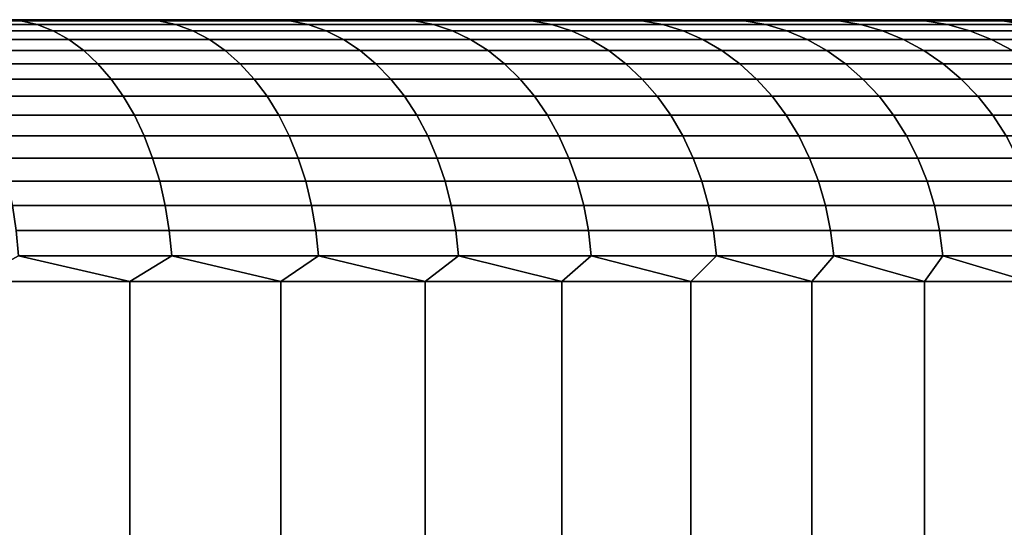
# Model space of a CAD drawing. Header units: metres. Extents: x -109 to 109, y -342 to 66.
# Tile 227 of 256: x 85.21 to 88.97, y 20.06 to 22. Entities that reach past the tile are written whole.
import ezdxf

# ---------------------------------------------------------------- set-up
doc = ezdxf.new("R2010")
doc.units = ezdxf.units.M
doc.layers.add('solid_K_24_62_16_000B91', color=7, linetype='CONTINUOUS')

msp = doc.modelspace()

# ---------------------------------------------------------------- linework, layer by layer
at = {"layer": 'solid_K_24_62_16_000B91'}
for points in [[(89.981125, 22, -0.713614), (63.004696, 22, -0.356733), (63, 22), (89.9953, 22, -0.356733)], [(63.004696, 22, 0.356733), (90, 22), (89.9953, 22, -0.356733), (63, 22)], [(89.957466, 22, -1.070775), (63.018879, 22, -0.713614), (63.004696, 22, -0.356733), (89.981125, 22, -0.713614)], [(63.018879, 22, 0.713614), (89.9953, 22, 0.356733), (90, 22), (63.004696, 22, 0.356733)], [(89.924301, 22, -1.427599), (63.042534, 22, -1.070775), (63.018879, 22, -0.713614), (89.957466, 22, -1.070775)], [(63.042534, 22, 1.070775), (89.981125, 22, 0.713614), (89.9953, 22, 0.356733), (63.018879, 22, 0.713614)], [(89.881607, 22, -1.783965), (63.075699, 22, -1.427599), (63.042534, 22, -1.070775), (89.924301, 22, -1.427599)], [(63.075699, 22, 1.427599), (89.957466, 22, 1.070775), (89.981125, 22, 0.713614), (63.042534, 22, 1.070775)], [(89.829414, 22, -2.139295), (63.118389, 22, -1.783965), (63.075699, 22, -1.427599), (89.881607, 22, -1.783965)], [(63.118389, 22, 1.783965), (89.924301, 22, 1.427599), (89.957466, 22, 1.070775), (63.075699, 22, 1.427599)], [(89.767723, 22, -2.493508), (63.170586, 22, -2.139295), (63.118389, 22, -1.783965), (89.829414, 22, -2.139295)], [(63.170586, 22, 2.139295), (89.881607, 22, 1.783965), (89.924301, 22, 1.427599), (63.118389, 22, 1.783965)], [(89.696594, 22, -2.846016), (63.232281, 22, -2.493508), (63.170586, 22, -2.139295), (89.767723, 22, -2.493508)], [(63.232281, 22, 2.493508), (89.829414, 22, 2.139295), (89.881607, 22, 1.783965), (63.170586, 22, 2.139295)], [(89.616058, 22, -3.196723), (63.303406, 22, -2.846016), (63.232281, 22, -2.493508), (89.696594, 22, -2.846016)], [(63.303406, 22, 2.846016), (89.767723, 22, 2.493508), (89.829414, 22, 2.139295), (63.232281, 22, 2.493508)], [(89.526215, 22, -3.545088), (63.383942, 22, -3.196723), (63.303406, 22, -2.846016), (89.616058, 22, -3.196723)], [(63.383942, 22, 3.196723), (89.696594, 22, 2.846016), (89.767723, 22, 2.493508), (63.303406, 22, 2.846016)], [(89.427124, 22, -3.890957), (63.473785, 22, -3.545088), (63.383942, 22, -3.196723), (89.526215, 22, -3.545088)], [(63.473785, 22, 3.545088), (89.616058, 22, 3.196723), (89.696594, 22, 2.846016), (63.383942, 22, 3.196723)], [(89.318893, 22, -4.233901), (63.57288, 22, -3.890957), (63.473785, 22, -3.545088), (89.427124, 22, -3.890957)], [(63.57288, 22, 3.890957), (89.526215, 22, 3.545088), (89.616058, 22, 3.196723), (63.473785, 22, 3.545088)], [(89.201607, 22, -4.573744), (63.681107, 22, -4.233901), (63.57288, 22, -3.890957), (89.318893, 22, -4.233901)], [(63.681107, 22, 4.233901), (89.427124, 22, 3.890957), (89.526215, 22, 3.545088), (63.57288, 22, 3.890957)], [(89.075333, 22, -4.910286), (63.798389, 22, -4.573744), (63.681107, 22, -4.233901), (89.201607, 22, -4.573744)], [(63.798389, 22, 4.573744), (89.318893, 22, 4.233901), (89.427124, 22, 3.890957), (63.681107, 22, 4.233901)], [(88.940186, 22, -5.243268), (63.924664, 22, -4.910286), (63.798389, 22, -4.573744), (89.075333, 22, -4.910286)], [(63.924664, 22, 4.910286), (89.201607, 22, 4.573744), (89.318893, 22, 4.233901), (63.798389, 22, 4.573744)], [(88.796181, 22, -5.572597), (64.059814, 22, -5.243268), (63.924664, 22, -4.910286), (88.940186, 22, -5.243268)], [(64.059814, 22, 5.243268), (89.075333, 22, 4.910286), (89.201607, 22, 4.573744), (63.924664, 22, 4.910286)], [(88.643486, 22, -5.897942), (64.203819, 22, -5.572597), (64.059814, 22, -5.243268), (88.796181, 22, -5.572597)], [(64.203819, 22, 5.572597), (88.940186, 22, 5.243268), (89.075333, 22, 4.910286), (64.059814, 22, 5.243268)], [(88.482109, 22, -6.219251), (64.356514, 22, -5.897942), (64.203819, 22, -5.572597), (88.643486, 22, -5.897942)], [(64.356514, 22, 5.897942), (88.796181, 22, 5.572597), (88.940186, 22, 5.243268), (64.203819, 22, 5.572597)], [(88.312248, 22, -6.536106), (64.517891, 22, -6.219251), (64.356514, 22, -5.897942), (88.482109, 22, -6.219251)], [(64.517891, 22, 6.219251), (88.643486, 22, 5.897942), (88.796181, 22, 5.572597), (64.356514, 22, 5.897942)], [(88.133949, 22, -6.848449), (64.687752, 22, -6.536106), (64.517891, 22, -6.219251), (88.312248, 22, -6.536106)], [(64.687752, 22, 6.536106), (88.482109, 22, 6.219251), (88.643486, 22, 5.897942), (64.517891, 22, 6.219251)], [(87.947426, 22, -7.155867), (64.866051, 22, -6.848449), (64.687752, 22, -6.536106), (88.133949, 22, -6.848449)], [(64.866051, 22, 6.848449), (88.312248, 22, 6.536106), (88.482109, 22, 6.219251), (64.687752, 22, 6.536106)], [(87.752739, 22, -7.458269), (65.052574, 22, -7.155867), (64.866051, 22, -6.848449), (87.947426, 22, -7.155867)], [(65.052574, 22, 7.155867), (88.133949, 22, 6.848449), (88.312248, 22, 6.536106), (64.866051, 22, 6.848449)], [(87.550117, 22, -7.755315), (65.247261, 22, -7.458269), (65.052574, 22, -7.155867), (87.752739, 22, -7.458269)], [(65.247261, 22, 7.458269), (87.947426, 22, 7.155867), (88.133949, 22, 6.848449), (65.052574, 22, 7.155867)], [(87.339653, 22, -8.046859), (65.449883, 22, -7.755315), (65.247261, 22, -7.458269), (87.550117, 22, -7.755315)], [(65.449883, 22, 7.755315), (87.752739, 22, 7.458269), (87.947426, 22, 7.155867), (65.247261, 22, 7.458269)], [(87.121506, 22, -8.332685), (65.660347, 22, -8.046859), (65.449883, 22, -7.755315), (87.339653, 22, -8.046859)], [(65.660347, 22, 8.046859), (87.550117, 22, 7.755315), (87.752739, 22, 7.458269), (65.449883, 22, 7.755315)], [(86.895851, 22, -8.612562), (65.878494, 22, -8.332685), (65.660347, 22, -8.046859), (87.121506, 22, -8.332685)], [(65.878494, 22, 8.332685), (87.339653, 22, 8.046859), (87.550117, 22, 7.755315), (65.660347, 22, 8.046859)], [(86.662788, 22, -8.886374), (66.104149, 22, -8.612562), (65.878494, 22, -8.332685), (86.895851, 22, -8.612562)], [(66.104149, 22, 8.612562), (87.121506, 22, 8.332685), (87.339653, 22, 8.046859), (65.878494, 22, 8.332685)], [(86.662788, 22, -8.886374), (66.337212, 22, -8.886374), (66.104149, 22, -8.612562)], [(66.337212, 22, 8.886374), (86.895851, 22, 8.612562), (87.121506, 22, 8.332685), (66.104149, 22, 8.612562)], [(86.422569, 22, -9.153826), (66.577431, 22, -9.153826), (66.337212, 22, -8.886374)], [(86.662788, 22, -8.886374), (86.422569, 22, -9.153826), (66.337212, 22, -8.886374)], [(66.337212, 22, 8.886374), (86.662788, 22, 8.886374), (86.895851, 22, 8.612562)], [(66.337212, 22, 8.886374), (66.577431, 22, 9.153826), (86.662788, 22, 8.886374)], [(86.175247, 22, -9.414858), (66.824753, 22, -9.414858), (66.577431, 22, -9.153826)], [(86.422569, 22, -9.153826), (86.175247, 22, -9.414858), (66.577431, 22, -9.153826)], [(66.577431, 22, 9.153826), (86.422569, 22, 9.153826), (86.662788, 22, 8.886374)], [(66.577431, 22, 9.153826), (66.824753, 22, 9.414858), (86.422569, 22, 9.153826)], [(85.92112, 22, -9.669148), (67.07888, 22, -9.669148), (66.824753, 22, -9.414858)], [(86.175247, 22, -9.414858), (85.92112, 22, -9.669148), (66.824753, 22, -9.414858)], [(66.824753, 22, 9.414858), (86.175247, 22, 9.414858), (86.422569, 22, 9.153826)], [(66.824753, 22, 9.414858), (67.07888, 22, 9.669148), (86.175247, 22, 9.414858)], [(85.66024, 22, -9.916654), (67.33976, 22, -9.916654), (67.07888, 22, -9.669148)], [(85.92112, 22, -9.669148), (85.66024, 22, -9.916654), (67.07888, 22, -9.669148)], [(67.07888, 22, 9.669148), (85.92112, 22, 9.669148), (86.175247, 22, 9.414858)], [(67.07888, 22, 9.669148), (67.33976, 22, 9.916654), (85.92112, 22, 9.669148)], [(85.392921, 22, -10.157063), (67.607079, 22, -10.157063), (67.33976, 22, -9.916654)], [(85.66024, 22, -9.916654), (85.392921, 22, -10.157063), (67.33976, 22, -9.916654)], [(67.33976, 22, 9.916654), (85.66024, 22, 9.916654), (85.92112, 22, 9.669148)], [(67.33976, 22, 9.916654), (67.607079, 22, 10.157063), (85.66024, 22, 9.916654)], [(85.392921, 22, -10.157063), (85.11924, 22, -10.390321), (67.607079, 22, -10.157063)], [(67.607079, 22, 10.157063), (85.392921, 22, 10.157063), (85.66024, 22, 9.916654)], [(67.607079, 22, 10.157063), (67.88076, 22, 10.390321), (85.392921, 22, 10.157063)], [(67.88076, 22, 10.390321), (85.11924, 22, 10.390321), (85.392921, 22, 10.157063)], [(85.209923, 21.995319, -10.440601), (84.660904, 21.995319, -10.875134), (84.839485, 22, -10.616163), (85.11924, 22, -10.390321)], [(84.660904, 21.995319, 10.875134), (85.209923, 21.995319, 10.440601), (84.839485, 22, 10.616163)], [(85.209923, 21.995319, 10.440601), (85.11924, 22, 10.390321), (84.839485, 22, 10.616163)], [(85.209923, 21.995319, -10.440601), (85.11924, 22, -10.390321), (85.392921, 22, -10.157063)], [(85.209923, 21.995319, 10.440601), (85.392921, 22, 10.157063), (85.11924, 22, 10.390321)], [(85.73584, 21.995319, -9.978382), (85.209923, 21.995319, -10.440601), (85.392921, 22, -10.157063), (85.66024, 22, -9.916654)], [(85.209923, 21.995319, 10.440601), (85.73584, 21.995319, 9.978382), (85.392921, 22, 10.157063)], [(85.73584, 21.995319, 9.978382), (85.66024, 22, 9.916654), (85.392921, 22, 10.157063)], [(85.73584, 21.995319, -9.978382), (85.66024, 22, -9.916654), (85.92112, 22, -9.669148)], [(85.73584, 21.995319, 9.978382), (85.92112, 22, 9.669148), (85.66024, 22, 9.916654)], [(86.237267, 21.995319, -9.489702), (85.73584, 21.995319, -9.978382), (85.92112, 22, -9.669148)], [(85.73584, 21.995319, 9.978382), (86.237267, 21.995319, 9.489702), (85.92112, 22, 9.669148)], [(86.237267, 21.995319, -9.489702), (85.92112, 22, -9.669148), (86.175247, 22, -9.414858)], [(86.237267, 21.995319, 9.489702), (86.175247, 22, 9.414858), (85.92112, 22, 9.669148)], [(86.237267, 21.995319, -9.489702), (86.175247, 22, -9.414858), (86.422569, 22, -9.153826)], [(86.237267, 21.995319, 9.489702), (86.712875, 21.995319, 8.975857), (86.422569, 22, 9.153826), (86.175247, 22, 9.414858)], [(86.712875, 21.995319, -8.975857), (86.237267, 21.995319, -9.489702), (86.422569, 22, -9.153826)], [(86.712875, 21.995319, -8.975857), (86.422569, 22, -9.153826), (86.662788, 22, -8.886374)], [(86.712875, 21.995319, 8.975857), (86.662788, 22, 8.886374), (86.422569, 22, 9.153826)], [(86.712875, 21.995319, -8.975857), (86.662788, 22, -8.886374), (86.895851, 22, -8.612562)], [(86.712875, 21.995319, 8.975857), (87.1614, 21.995319, 8.43821), (86.895851, 22, 8.612562), (86.662788, 22, 8.886374)], [(87.1614, 21.995319, -8.43821), (86.712875, 21.995319, -8.975857), (86.895851, 22, -8.612562)], [(87.1614, 21.995319, -8.43821), (86.895851, 22, -8.612562), (87.121506, 22, -8.332685)], [(87.1614, 21.995319, 8.43821), (87.121506, 22, 8.332685), (86.895851, 22, 8.612562)], [(87.1614, 21.995319, -8.43821), (87.121506, 22, -8.332685), (87.339653, 22, -8.046859)], [(87.1614, 21.995319, 8.43821), (87.581657, 21.995319, 7.878185), (87.339653, 22, 8.046859), (87.121506, 22, 8.332685)], [(87.581657, 21.995319, -7.878185), (87.1614, 21.995319, -8.43821), (87.339653, 22, -8.046859)], [(87.581657, 21.995319, -7.878185), (87.339653, 22, -8.046859), (87.550117, 22, -7.755315)], [(87.581657, 21.995319, 7.878185), (87.550117, 22, 7.755315), (87.339653, 22, 8.046859)], [(87.581657, 21.995319, -7.878185), (87.550117, 22, -7.755315), (87.752739, 22, -7.458269)], [(87.972519, 21.995319, 7.29727), (87.752739, 22, 7.458269), (87.550117, 22, 7.755315)], [(87.581657, 21.995319, 7.878185), (87.972519, 21.995319, 7.29727), (87.550117, 22, 7.755315)], [(87.972519, 21.995319, -7.29727), (87.581657, 21.995319, -7.878185), (87.752739, 22, -7.458269)], [(87.972519, 21.995319, -7.29727), (87.752739, 22, -7.458269), (87.947426, 22, -7.155867)], [(87.972519, 21.995319, 7.29727), (87.947426, 22, 7.155867), (87.752739, 22, 7.458269)], [(87.972519, 21.995319, -7.29727), (87.947426, 22, -7.155867), (88.133949, 22, -6.848449)], [(88.332962, 21.995319, 6.697003), (88.133949, 22, 6.848449), (87.947426, 22, 7.155867)], [(87.972519, 21.995319, 7.29727), (88.332962, 21.995319, 6.697003), (87.947426, 22, 7.155867)], [(88.332962, 21.995319, -6.697003), (87.972519, 21.995319, -7.29727), (88.133949, 22, -6.848449)], [(88.332962, 21.995319, -6.697003), (88.133949, 22, -6.848449), (88.312248, 22, -6.536106)], [(88.332962, 21.995319, 6.697003), (88.312248, 22, 6.536106), (88.133949, 22, 6.848449)], [(88.332962, 21.995319, -6.697003), (88.312248, 22, -6.536106), (88.482109, 22, -6.219251)], [(88.662025, 21.995319, 6.078978), (88.482109, 22, 6.219251), (88.312248, 22, 6.536106)], [(88.332962, 21.995319, 6.697003), (88.662025, 21.995319, 6.078978), (88.312248, 22, 6.536106)], [(88.662025, 21.995319, -6.078978), (88.332962, 21.995319, -6.697003), (88.482109, 22, -6.219251)], [(88.662025, 21.995319, -6.078978), (88.482109, 22, -6.219251), (88.643486, 22, -5.897942)], [(88.662025, 21.995319, 6.078978), (88.643486, 22, 5.897942), (88.482109, 22, 6.219251)], [(88.662025, 21.995319, -6.078978), (88.643486, 22, -5.897942), (88.796181, 22, -5.572597)], [(88.958839, 21.995319, 5.444831), (88.796181, 22, 5.572597), (88.643486, 22, 5.897942)], [(88.662025, 21.995319, 6.078978), (88.958839, 21.995319, 5.444831), (88.643486, 22, 5.897942)], [(88.958839, 21.995319, -5.444831), (88.662025, 21.995319, -6.078978), (88.796181, 22, -5.572597)], [(88.958839, 21.995319, -5.444831), (88.796181, 22, -5.572597), (88.940186, 22, -5.243268)], [(88.958839, 21.995319, 5.444831), (88.940186, 22, 5.243268), (88.796181, 22, 5.572597)], [(88.958839, 21.995319, -5.444831), (88.940186, 22, -5.243268), (89.075333, 22, -4.910286)], [(89.22261, 21.995319, 4.796247), (89.075333, 22, 4.910286), (88.940186, 22, 5.243268)], [(88.958839, 21.995319, 5.444831), (89.22261, 21.995319, 4.796247), (88.940186, 22, 5.243268)], [(89.22261, 21.995319, -4.796247), (88.958839, 21.995319, -5.444831), (89.075333, 22, -4.910286)], [(84.719238, 21.981033, 10.952869), (85.272179, 21.981033, 10.515231), (85.209923, 21.995319, 10.440601), (84.660904, 21.995319, 10.875134)], [(85.272179, 21.981033, -10.515231), (84.719238, 21.981033, -10.952869), (84.660904, 21.995319, -10.875134), (85.209923, 21.995319, -10.440601)], [(84.776451, 21.957281, 11.029109), (85.333237, 21.957281, 10.588424), (85.272179, 21.981033, 10.515231), (84.719238, 21.981033, 10.952869)], [(85.333237, 21.957281, -10.588424), (84.776451, 21.957281, -11.029109), (84.719238, 21.981033, -10.952869), (85.272179, 21.981033, -10.515231)], [(85.272179, 21.981033, 10.515231), (85.801857, 21.981033, 10.049707), (85.73584, 21.995319, 9.978382), (85.209923, 21.995319, 10.440601)], [(85.801857, 21.981033, -10.049707), (85.272179, 21.981033, -10.515231), (85.209923, 21.995319, -10.440601), (85.73584, 21.995319, -9.978382)], [(85.333237, 21.957281, 10.588424), (85.866608, 21.957281, 10.11966), (85.801857, 21.981033, 10.049707), (85.272179, 21.981033, 10.515231)], [(85.866608, 21.957281, -10.11966), (85.333237, 21.957281, -10.588424), (85.272179, 21.981033, -10.515231), (85.801857, 21.981033, -10.049707)], [(85.801857, 21.981033, 10.049707), (86.30687, 21.981033, 9.557534), (86.237267, 21.995319, 9.489702), (85.73584, 21.995319, 9.978382)], [(86.30687, 21.981033, -9.557534), (85.801857, 21.981033, -10.049707), (85.73584, 21.995319, -9.978382), (86.237267, 21.995319, -9.489702)], [(85.866608, 21.957281, 10.11966), (86.375137, 21.957281, 9.624062), (86.30687, 21.981033, 9.557534), (85.801857, 21.981033, 10.049707)], [(86.375137, 21.957281, -9.624062), (85.866608, 21.957281, -10.11966), (85.801857, 21.981033, -10.049707), (86.30687, 21.981033, -9.557534)], [(86.30687, 21.981033, 9.557534), (86.785881, 21.981033, 9.040016), (86.712875, 21.995319, 8.975857), (86.237267, 21.995319, 9.489702)], [(86.785881, 21.981033, -9.040016), (86.30687, 21.981033, -9.557534), (86.237267, 21.995319, -9.489702), (86.712875, 21.995319, -8.975857)], [(86.375137, 21.957281, 9.624062), (86.857475, 21.957281, 9.102942), (86.785881, 21.981033, 9.040016), (86.30687, 21.981033, 9.557534)], [(86.857475, 21.957281, -9.102942), (86.375137, 21.957281, -9.624062), (86.30687, 21.981033, -9.557534), (86.785881, 21.981033, -9.040016)], [(86.785881, 21.981033, 9.040016), (87.23761, 21.981033, 8.498526), (87.1614, 21.995319, 8.43821), (86.712875, 21.995319, 8.975857)], [(87.23761, 21.981033, -8.498526), (86.785881, 21.981033, -9.040016), (86.712875, 21.995319, -8.975857), (87.1614, 21.995319, -8.43821)], [(86.857475, 21.957281, 9.102942), (87.312347, 21.957281, 8.557682), (87.23761, 21.981033, 8.498526), (86.785881, 21.981033, 9.040016)], [(87.312347, 21.957281, -8.557682), (86.857475, 21.957281, -9.102942), (86.785881, 21.981033, -9.040016), (87.23761, 21.981033, -8.498526)], [(87.23761, 21.981033, 8.498526), (87.660866, 21.981033, 7.934499), (87.581657, 21.995319, 7.878185), (87.1614, 21.995319, 8.43821)], [(87.660866, 21.981033, -7.934499), (87.23761, 21.981033, -8.498526), (87.1614, 21.995319, -8.43821), (87.581657, 21.995319, -7.878185)], [(87.312347, 21.957281, 8.557682), (87.738556, 21.957281, 7.989728), (87.660866, 21.981033, 7.934499), (87.23761, 21.981033, 8.498526)], [(87.738556, 21.957281, -7.989728), (87.312347, 21.957281, -8.557682), (87.23761, 21.981033, -8.498526), (87.660866, 21.981033, -7.934499)], [(87.660866, 21.981033, 7.934499), (88.054527, 21.981033, 7.349431), (87.972519, 21.995319, 7.29727), (87.581657, 21.995319, 7.878185)], [(88.054527, 21.981033, -7.349431), (87.660866, 21.981033, -7.934499), (87.581657, 21.995319, -7.878185), (87.972519, 21.995319, -7.29727)], [(87.738556, 21.957281, 7.989728), (88.134956, 21.957281, 7.400588), (88.054527, 21.981033, 7.349431), (87.660866, 21.981033, 7.934499)], [(88.134956, 21.957281, -7.400588), (87.738556, 21.957281, -7.989728), (87.660866, 21.981033, -7.934499), (88.054527, 21.981033, -7.349431)], [(88.054527, 21.981033, 7.349431), (88.417549, 21.981033, 6.744874), (88.332962, 21.995319, 6.697003), (87.972519, 21.995319, 7.29727)], [(88.417549, 21.981033, -6.744874), (88.054527, 21.981033, -7.349431), (87.972519, 21.995319, -7.29727), (88.332962, 21.995319, -6.697003)], [(88.134956, 21.957281, 7.400588), (88.500504, 21.957281, 6.791823), (88.417549, 21.981033, 6.744874), (88.054527, 21.981033, 7.349431)], [(88.500504, 21.957281, -6.791823), (88.134956, 21.957281, -7.400588), (88.054527, 21.981033, -7.349431), (88.417549, 21.981033, -6.744874)], [(88.417549, 21.981033, 6.744874), (88.748962, 21.981033, 6.12243), (88.662025, 21.995319, 6.078978), (88.332962, 21.995319, 6.697003)], [(88.748962, 21.981033, -6.12243), (88.417549, 21.981033, -6.744874), (88.332962, 21.995319, -6.697003), (88.662025, 21.995319, -6.078978)], [(88.500504, 21.957281, 6.791823), (88.834221, 21.957281, 6.165047), (88.748962, 21.981033, 6.12243), (88.417549, 21.981033, 6.744874)], [(88.834221, 21.957281, -6.165047), (88.500504, 21.957281, -6.791823), (88.417549, 21.981033, -6.744874), (88.748962, 21.981033, -6.12243)], [(88.748962, 21.981033, 6.12243), (89.047897, 21.981033, 5.483751), (88.958839, 21.995319, 5.444831), (88.662025, 21.995319, 6.078978)], [(89.047897, 21.981033, -5.483751), (88.748962, 21.981033, -6.12243), (88.662025, 21.995319, -6.078978), (88.958839, 21.995319, -5.444831)], [(88.834221, 21.957281, 6.165047), (89.135239, 21.957281, 5.521922), (89.047897, 21.981033, 5.483751), (88.748962, 21.981033, 6.12243)], [(89.135239, 21.957281, -5.521922), (88.834221, 21.957281, -6.165047), (88.748962, 21.981033, -6.12243), (89.047897, 21.981033, -5.483751)], [(89.047897, 21.981033, 5.483751), (89.313553, 21.981033, 4.83053), (89.22261, 21.995319, 4.796247), (88.958839, 21.995319, 5.444831)], [(89.313553, 21.981033, -4.83053), (89.047897, 21.981033, -5.483751), (88.958839, 21.995319, -5.444831), (89.22261, 21.995319, -4.796247)], [(84.831985, 21.924292, 11.103117), (85.392509, 21.924292, 10.659474), (85.333237, 21.957281, 10.588424), (84.776451, 21.957281, 11.029109)], [(85.392509, 21.924292, -10.659474), (84.831985, 21.924292, -11.103117), (84.776451, 21.957281, -11.029109), (85.333237, 21.957281, -10.588424)], [(84.885315, 21.882383, 11.174179), (85.449425, 21.882383, 10.727697), (85.392509, 21.924292, 10.659474), (84.831985, 21.924292, 11.103117)], [(85.449425, 21.882383, -10.727697), (84.885315, 21.882383, -11.174179), (84.831985, 21.924292, -11.103117), (85.392509, 21.924292, -10.659474)], [(85.392509, 21.924292, 10.659474), (85.929459, 21.924292, 10.187566), (85.866608, 21.957281, 10.11966), (85.333237, 21.957281, 10.588424)], [(85.929459, 21.924292, -10.187566), (85.392509, 21.924292, -10.659474), (85.333237, 21.957281, -10.588424), (85.866608, 21.957281, -10.11966)], [(85.449425, 21.882383, 10.727697), (85.989807, 21.882383, 10.252768), (85.929459, 21.924292, 10.187566), (85.392509, 21.924292, 10.659474)], [(85.989807, 21.882383, -10.252768), (85.449425, 21.882383, -10.727697), (85.392509, 21.924292, -10.659474), (85.929459, 21.924292, -10.187566)], [(85.929459, 21.924292, 10.187566), (86.441399, 21.924292, 9.688642), (86.375137, 21.957281, 9.624062), (85.866608, 21.957281, 10.11966)], [(86.441399, 21.924292, -9.688642), (85.929459, 21.924292, -10.187566), (85.866608, 21.957281, -10.11966), (86.375137, 21.957281, -9.624062)], [(85.989807, 21.882383, 10.252768), (86.505028, 21.882383, 9.75065), (86.441399, 21.924292, 9.688642), (85.929459, 21.924292, 10.187566)], [(86.505028, 21.882383, -9.75065), (85.989807, 21.882383, -10.252768), (85.929459, 21.924292, -10.187566), (86.441399, 21.924292, -9.688642)], [(86.441399, 21.924292, 9.688642), (86.926979, 21.924292, 9.164024), (86.857475, 21.957281, 9.102942), (86.375137, 21.957281, 9.624062)], [(86.926979, 21.924292, -9.164024), (86.441399, 21.924292, -9.688642), (86.375137, 21.957281, -9.624062), (86.857475, 21.957281, -9.102942)], [(86.505028, 21.882383, 9.75065), (86.993713, 21.882383, 9.222675), (86.926979, 21.924292, 9.164024), (86.441399, 21.924292, 9.688642)], [(86.993713, 21.882383, -9.222675), (86.505028, 21.882383, -9.75065), (86.441399, 21.924292, -9.688642), (86.926979, 21.924292, -9.164024)], [(86.926979, 21.924292, 9.164024), (87.384903, 21.924292, 8.615106), (87.312347, 21.957281, 8.557682), (86.857475, 21.957281, 9.102942)], [(87.384903, 21.924292, -8.615106), (86.926979, 21.924292, -9.164024), (86.857475, 21.957281, -9.102942), (87.312347, 21.957281, -8.557682)], [(86.993713, 21.882383, 9.222675), (87.454567, 21.882383, 8.670244), (87.384903, 21.924292, 8.615106), (86.926979, 21.924292, 9.164024)], [(87.454567, 21.882383, -8.670244), (86.993713, 21.882383, -9.222675), (86.926979, 21.924292, -9.164024), (87.384903, 21.924292, -8.615106)], [(87.384903, 21.924292, 8.615106), (87.813965, 21.924292, 8.043342), (87.738556, 21.957281, 7.989728), (87.312347, 21.957281, 8.557682)], [(87.813965, 21.924292, -8.043342), (87.384903, 21.924292, -8.615106), (87.312347, 21.957281, -8.557682), (87.738556, 21.957281, -7.989728)], [(87.454567, 21.882383, 8.670244), (87.886375, 21.882383, 8.09482), (87.813965, 21.924292, 8.043342), (87.384903, 21.924292, 8.615106)], [(87.886375, 21.882383, -8.09482), (87.454567, 21.882383, -8.670244), (87.384903, 21.924292, -8.615106), (87.813965, 21.924292, -8.043342)], [(87.813965, 21.924292, 8.043342), (88.213028, 21.924292, 7.450248), (88.134956, 21.957281, 7.400588), (87.738556, 21.957281, 7.989728)], [(88.213028, 21.924292, -7.450248), (87.813965, 21.924292, -8.043342), (87.738556, 21.957281, -7.989728), (88.134956, 21.957281, -7.400588)], [(87.886375, 21.882383, 8.09482), (88.287994, 21.882383, 7.497931), (88.213028, 21.924292, 7.450248), (87.813965, 21.924292, 8.043342)], [(88.287994, 21.882383, -7.497931), (87.886375, 21.882383, -8.09482), (87.813965, 21.924292, -8.043342), (88.213028, 21.924292, -7.450248)], [(88.213028, 21.924292, 7.450248), (88.581024, 21.924292, 6.837398), (88.500504, 21.957281, 6.791823), (88.134956, 21.957281, 7.400588)], [(88.581024, 21.924292, -6.837398), (88.213028, 21.924292, -7.450248), (88.134956, 21.957281, -7.400588), (88.500504, 21.957281, -6.791823)], [(88.287994, 21.882383, 7.497931), (88.658348, 21.882383, 6.881158), (88.581024, 21.924292, 6.837398), (88.213028, 21.924292, 7.450248)], [(88.658348, 21.882383, -6.881158), (88.287994, 21.882383, -7.497931), (88.213028, 21.924292, -7.450248), (88.581024, 21.924292, -6.837398)], [(88.581024, 21.924292, 6.837398), (88.916985, 21.924292, 6.206416), (88.834221, 21.957281, 6.165047), (88.500504, 21.957281, 6.791823)], [(88.916985, 21.924292, -6.206416), (88.581024, 21.924292, -6.837398), (88.500504, 21.957281, -6.791823), (88.834221, 21.957281, -6.165047)], [(88.658348, 21.882383, 6.881158), (88.99646, 21.882383, 6.246138), (88.916985, 21.924292, 6.206416), (88.581024, 21.924292, 6.837398)], [(88.99646, 21.882383, -6.246138), (88.658348, 21.882383, -6.881158), (88.581024, 21.924292, -6.837398), (88.916985, 21.924292, -6.206416)], [(88.916985, 21.924292, 6.206416), (89.220024, 21.924292, 5.558975), (89.135239, 21.957281, 5.521922), (88.834221, 21.957281, 6.165047)], [(89.220024, 21.924292, -5.558975), (88.916985, 21.924292, -6.206416), (88.834221, 21.957281, -6.165047), (89.135239, 21.957281, -5.521922)], [(88.99646, 21.882383, 6.246138), (89.30143, 21.882383, 5.594553), (89.220024, 21.924292, 5.558975), (88.916985, 21.924292, 6.206416)], [(89.30143, 21.882383, -5.594553), (88.99646, 21.882383, -6.246138), (88.916985, 21.924292, -6.206416), (89.220024, 21.924292, -5.558975)], [(84.935913, 21.831961, 11.241609), (85.503433, 21.831961, 10.792433), (85.449425, 21.882383, 10.727697), (84.885315, 21.882383, 11.174179)], [(85.503433, 21.831961, -10.792433), (84.935913, 21.831961, -11.241609), (84.885315, 21.882383, -11.174179), (85.449425, 21.882383, -10.727697)], [(85.503433, 21.831961, 10.792433), (86.047073, 21.831961, 10.314638), (85.989807, 21.882383, 10.252768), (85.449425, 21.882383, 10.727697)], [(86.047073, 21.831961, -10.314638), (85.503433, 21.831961, -10.792433), (85.449425, 21.882383, -10.727697), (85.989807, 21.882383, -10.252768)], [(86.047073, 21.831961, 10.314638), (86.565399, 21.831961, 9.80949), (86.505028, 21.882383, 9.75065), (85.989807, 21.882383, 10.252768)], [(86.565399, 21.831961, -9.80949), (86.047073, 21.831961, -10.314638), (85.989807, 21.882383, -10.252768), (86.505028, 21.882383, -9.75065)], [(86.565399, 21.831961, 9.80949), (87.057037, 21.831961, 9.278329), (86.993713, 21.882383, 9.222675), (86.505028, 21.882383, 9.75065)], [(87.057037, 21.831961, -9.278329), (86.565399, 21.831961, -9.80949), (86.505028, 21.882383, -9.75065), (86.993713, 21.882383, -9.222675)], [(87.057037, 21.831961, 9.278329), (87.520676, 21.831961, 8.722564), (87.454567, 21.882383, 8.670244), (86.993713, 21.882383, 9.222675)], [(87.520676, 21.831961, -8.722564), (87.057037, 21.831961, -9.278329), (86.993713, 21.882383, -9.222675), (87.454567, 21.882383, -8.670244)], [(87.520676, 21.831961, 8.722564), (87.955086, 21.831961, 8.143668), (87.886375, 21.882383, 8.09482), (87.454567, 21.882383, 8.670244)], [(87.955086, 21.831961, -8.143668), (87.520676, 21.831961, -8.722564), (87.454567, 21.882383, -8.670244), (87.886375, 21.882383, -8.09482)], [(87.955086, 21.831961, 8.143668), (88.359123, 21.831961, 7.543177), (88.287994, 21.882383, 7.497931), (87.886375, 21.882383, 8.09482)], [(88.359123, 21.831961, -7.543177), (87.955086, 21.831961, -8.143668), (87.886375, 21.882383, -8.09482), (88.287994, 21.882383, -7.497931)], [(88.359123, 21.831961, 7.543177), (88.731712, 21.831961, 6.922682), (88.658348, 21.882383, 6.881158), (88.287994, 21.882383, 7.497931)], [(88.731712, 21.831961, -6.922682), (88.359123, 21.831961, -7.543177), (88.287994, 21.882383, -7.497931), (88.658348, 21.882383, -6.881158)], [(88.731712, 21.831961, 6.922682), (89.071869, 21.831961, 6.28383), (88.99646, 21.882383, 6.246138), (88.658348, 21.882383, 6.881158)], [(89.071869, 21.831961, -6.28383), (88.731712, 21.831961, -6.922682), (88.658348, 21.882383, -6.881158), (88.99646, 21.882383, -6.246138)], [(84.983299, 21.773508, 11.304757), (85.554008, 21.773508, 10.853058), (85.503433, 21.831961, 10.792433), (84.935913, 21.831961, 11.241609)], [(85.554008, 21.773508, -10.853058), (84.983299, 21.773508, -11.304757), (84.935913, 21.831961, -11.241609), (85.503433, 21.831961, -10.792433)], [(85.554008, 21.773508, 10.853058), (86.1007, 21.773508, 10.372579), (86.047073, 21.831961, 10.314638), (85.503433, 21.831961, 10.792433)], [(86.1007, 21.773508, -10.372579), (85.554008, 21.773508, -10.853058), (85.503433, 21.831961, -10.792433), (86.047073, 21.831961, -10.314638)], [(86.1007, 21.773508, 10.372579), (86.621941, 21.773508, 9.864594), (86.565399, 21.831961, 9.80949), (86.047073, 21.831961, 10.314638)], [(86.621941, 21.773508, -9.864594), (86.1007, 21.773508, -10.372579), (86.047073, 21.831961, -10.314638), (86.565399, 21.831961, -9.80949)], [(86.621941, 21.773508, 9.864594), (87.116341, 21.773508, 9.330449), (87.057037, 21.831961, 9.278329), (86.565399, 21.831961, 9.80949)], [(87.116341, 21.773508, -9.330449), (86.621941, 21.773508, -9.864594), (86.565399, 21.831961, -9.80949), (87.057037, 21.831961, -9.278329)], [(87.116341, 21.773508, 9.330449), (87.582581, 21.773508, 8.771562), (87.520676, 21.831961, 8.722564), (87.057037, 21.831961, 9.278329)], [(87.582581, 21.773508, -8.771562), (87.116341, 21.773508, -9.330449), (87.057037, 21.831961, -9.278329), (87.520676, 21.831961, -8.722564)], [(87.582581, 21.773508, 8.771562), (88.01944, 21.773508, 8.189414), (87.955086, 21.831961, 8.143668), (87.520676, 21.831961, 8.722564)], [(88.01944, 21.773508, -8.189414), (87.582581, 21.773508, -8.771562), (87.520676, 21.831961, -8.722564), (87.955086, 21.831961, -8.143668)], [(88.01944, 21.773508, 8.189414), (88.425743, 21.773508, 7.585549), (88.359123, 21.831961, 7.543177), (87.955086, 21.831961, 8.143668)], [(88.425743, 21.773508, -7.585549), (88.01944, 21.773508, -8.189414), (87.955086, 21.831961, -8.143668), (88.359123, 21.831961, -7.543177)], [(88.425743, 21.773508, 7.585549), (88.800423, 21.773508, 6.961569), (88.731712, 21.831961, 6.922682), (88.359123, 21.831961, 7.543177)], [(88.800423, 21.773508, -6.961569), (88.425743, 21.773508, -7.585549), (88.359123, 21.831961, -7.543177), (88.731712, 21.831961, -6.922682)], [(88.800423, 21.773508, 6.961569), (89.142487, 21.773508, 6.319128), (89.071869, 21.831961, 6.28383), (88.731712, 21.831961, 6.922682)], [(89.142487, 21.773508, -6.319128), (88.800423, 21.773508, -6.961569), (88.731712, 21.831961, -6.922682), (89.071869, 21.831961, -6.28383)], [(85.027016, 21.707592, 11.363012), (85.600662, 21.707592, 10.908986), (85.554008, 21.773508, 10.853058), (84.983299, 21.773508, 11.304757)], [(85.600662, 21.707592, -10.908986), (85.027016, 21.707592, -11.363012), (84.983299, 21.773508, -11.304757), (85.554008, 21.773508, -10.853058)], [(85.600662, 21.707592, 10.908986), (86.150177, 21.707592, 10.426031), (86.1007, 21.773508, 10.372579), (85.554008, 21.773508, 10.853058)], [(86.150177, 21.707592, -10.426031), (85.600662, 21.707592, -10.908986), (85.554008, 21.773508, -10.853058), (86.1007, 21.773508, -10.372579)], [(86.150177, 21.707592, 10.426031), (86.674103, 21.707592, 9.915428), (86.621941, 21.773508, 9.864594), (86.1007, 21.773508, 10.372579)], [(86.674103, 21.707592, -9.915428), (86.150177, 21.707592, -10.426031), (86.1007, 21.773508, -10.372579), (86.621941, 21.773508, -9.864594)], [(86.674103, 21.707592, 9.915428), (87.171043, 21.707592, 9.378531), (87.116341, 21.773508, 9.330449), (86.621941, 21.773508, 9.864594)], [(87.171043, 21.707592, -9.378531), (86.674103, 21.707592, -9.915428), (86.621941, 21.773508, -9.864594), (87.116341, 21.773508, -9.330449)], [(87.171043, 21.707592, 9.378531), (87.639694, 21.707592, 8.816764), (87.582581, 21.773508, 8.771562), (87.116341, 21.773508, 9.330449)], [(87.639694, 21.707592, -8.816764), (87.171043, 21.707592, -9.378531), (87.116341, 21.773508, -9.330449), (87.582581, 21.773508, -8.771562)], [(87.639694, 21.707592, 8.816764), (88.078796, 21.707592, 8.231616), (88.01944, 21.773508, 8.189414), (87.582581, 21.773508, 8.771562)], [(88.078796, 21.707592, -8.231616), (87.639694, 21.707592, -8.816764), (87.582581, 21.773508, -8.771562), (88.01944, 21.773508, -8.189414)], [(88.078796, 21.707592, 8.231616), (88.487198, 21.707592, 7.624639), (88.425743, 21.773508, 7.585549), (88.01944, 21.773508, 8.189414)], [(88.487198, 21.707592, -7.624639), (88.078796, 21.707592, -8.231616), (88.01944, 21.773508, -8.189414), (88.425743, 21.773508, -7.585549)], [(88.487198, 21.707592, 7.624639), (88.863815, 21.707592, 6.997444), (88.800423, 21.773508, 6.961569), (88.425743, 21.773508, 7.585549)], [(88.863815, 21.707592, -6.997444), (88.487198, 21.707592, -7.624639), (88.425743, 21.773508, -7.585549), (88.800423, 21.773508, -6.961569)], [(88.863815, 21.707592, 6.997444), (89.207642, 21.707592, 6.351692), (89.142487, 21.773508, 6.319128), (88.800423, 21.773508, 6.961569)], [(89.207642, 21.707592, -6.351692), (88.863815, 21.707592, -6.997444), (88.800423, 21.773508, -6.961569), (89.142487, 21.773508, -6.319128)], [(85.066643, 21.634848, 11.415815), (85.642952, 21.634848, 10.959679), (85.600662, 21.707592, 10.908986), (85.027016, 21.707592, 11.363012)], [(85.642952, 21.634848, -10.959679), (85.066643, 21.634848, -11.415815), (85.027016, 21.707592, -11.363012), (85.600662, 21.707592, -10.908986)], [(85.642952, 21.634848, 10.959679), (86.195023, 21.634848, 10.474479), (86.150177, 21.707592, 10.426031), (85.600662, 21.707592, 10.908986)], [(86.195023, 21.634848, -10.474479), (85.642952, 21.634848, -10.959679), (85.600662, 21.707592, -10.908986), (86.150177, 21.707592, -10.426031)], [(86.195023, 21.634848, 10.474479), (86.721382, 21.634848, 9.961503), (86.674103, 21.707592, 9.915428), (86.150177, 21.707592, 10.426031)], [(86.721382, 21.634848, -9.961503), (86.195023, 21.634848, -10.474479), (86.150177, 21.707592, -10.426031), (86.674103, 21.707592, -9.915428)], [(86.721382, 21.634848, 9.961503), (87.220634, 21.634848, 9.422112), (87.171043, 21.707592, 9.378531), (86.674103, 21.707592, 9.915428)], [(87.220634, 21.634848, -9.422112), (86.721382, 21.634848, -9.961503), (86.674103, 21.707592, -9.915428), (87.171043, 21.707592, -9.378531)], [(87.220634, 21.634848, 9.422112), (87.69146, 21.634848, 8.857734), (87.639694, 21.707592, 8.816764), (87.171043, 21.707592, 9.378531)], [(87.69146, 21.634848, -8.857734), (87.220634, 21.634848, -9.422112), (87.171043, 21.707592, -9.378531), (87.639694, 21.707592, -8.816764)], [(87.69146, 21.634848, 8.857734), (88.132607, 21.634848, 8.269867), (88.078796, 21.707592, 8.231616), (87.639694, 21.707592, 8.816764)], [(88.132607, 21.634848, -8.269867), (87.69146, 21.634848, -8.857734), (87.639694, 21.707592, -8.816764), (88.078796, 21.707592, -8.231616)], [(88.132607, 21.634848, 8.269867), (88.5429, 21.634848, 7.66007), (88.487198, 21.707592, 7.624639), (88.078796, 21.707592, 8.231616)], [(88.5429, 21.634848, -7.66007), (88.132607, 21.634848, -8.269867), (88.078796, 21.707592, -8.231616), (88.487198, 21.707592, -7.624639)], [(88.5429, 21.634848, 7.66007), (88.921265, 21.634848, 7.02996), (88.863815, 21.707592, 6.997444), (88.487198, 21.707592, 7.624639)], [(88.921265, 21.634848, -7.02996), (88.5429, 21.634848, -7.66007), (88.487198, 21.707592, -7.624639), (88.863815, 21.707592, -6.997444)], [(88.921265, 21.634848, 7.02996), (89.266685, 21.634848, 6.381207), (89.207642, 21.707592, 6.351692), (88.863815, 21.707592, 6.997444)], [(89.266685, 21.634848, -6.381207), (88.921265, 21.634848, -7.02996), (88.863815, 21.707592, -6.997444), (89.207642, 21.707592, -6.351692)], [(85.101791, 21.555979, 11.462653), (85.680466, 21.555979, 11.004645), (85.642952, 21.634848, 10.959679), (85.066643, 21.634848, 11.415815)], [(85.680466, 21.555979, -11.004645), (85.101791, 21.555979, -11.462653), (85.066643, 21.634848, -11.415815), (85.642952, 21.634848, -10.959679)], [(85.680466, 21.555979, 11.004645), (86.234802, 21.555979, 10.517456), (86.195023, 21.634848, 10.474479), (85.642952, 21.634848, 10.959679)], [(86.234802, 21.555979, -10.517456), (85.680466, 21.555979, -11.004645), (85.642952, 21.634848, -10.959679), (86.195023, 21.634848, -10.474479)], [(86.234802, 21.555979, 10.517456), (86.763321, 21.555979, 10.002375), (86.721382, 21.634848, 9.961503), (86.195023, 21.634848, 10.474479)], [(86.763321, 21.555979, -10.002375), (86.234802, 21.555979, -10.517456), (86.195023, 21.634848, -10.474479), (86.721382, 21.634848, -9.961503)], [(86.763321, 21.555979, 10.002375), (87.264618, 21.555979, 9.46077), (87.220634, 21.634848, 9.422112), (86.721382, 21.634848, 9.961503)], [(87.264618, 21.555979, -9.46077), (86.763321, 21.555979, -10.002375), (86.721382, 21.634848, -9.961503), (87.220634, 21.634848, -9.422112)], [(87.264618, 21.555979, 9.46077), (87.737373, 21.555979, 8.894076), (87.69146, 21.634848, 8.857734), (87.220634, 21.634848, 9.422112)], [(87.737373, 21.555979, -8.894076), (87.264618, 21.555979, -9.46077), (87.220634, 21.634848, -9.422112), (87.69146, 21.634848, -8.857734)], [(87.737373, 21.555979, 8.894076), (88.180328, 21.555979, 8.303798), (88.132607, 21.634848, 8.269867), (87.69146, 21.634848, 8.857734)], [(88.180328, 21.555979, -8.303798), (87.737373, 21.555979, -8.894076), (87.69146, 21.634848, -8.857734), (88.132607, 21.634848, -8.269867)], [(88.180328, 21.555979, 8.303798), (88.592316, 21.555979, 7.691499), (88.5429, 21.634848, 7.66007), (88.132607, 21.634848, 8.269867)], [(88.592316, 21.555979, -7.691499), (88.180328, 21.555979, -8.303798), (88.132607, 21.634848, -8.269867), (88.5429, 21.634848, -7.66007)], [(88.592316, 21.555979, 7.691499), (88.972229, 21.555979, 7.058803), (88.921265, 21.634848, 7.02996), (88.5429, 21.634848, 7.66007)], [(88.972229, 21.555979, -7.058803), (88.592316, 21.555979, -7.691499), (88.5429, 21.634848, -7.66007), (88.921265, 21.634848, -7.02996)], [(88.972229, 21.555979, 7.058803), (89.319069, 21.555979, 6.407389), (89.266685, 21.634848, 6.381207), (88.921265, 21.634848, 7.02996)], [(89.319069, 21.555979, -6.407389), (88.972229, 21.555979, -7.058803), (88.921265, 21.634848, -7.02996), (89.266685, 21.634848, -6.381207)], [(85.132126, 21.471743, 11.503077), (85.712845, 21.471743, 11.043454), (85.680466, 21.555979, 11.004645), (85.101791, 21.555979, 11.462653)], [(85.712845, 21.471743, -11.043454), (85.132126, 21.471743, -11.503077), (85.101791, 21.555979, -11.462653), (85.680466, 21.555979, -11.004645)], [(85.712845, 21.471743, 11.043454), (86.269127, 21.471743, 10.554545), (86.234802, 21.555979, 10.517456), (85.680466, 21.555979, 11.004645)], [(86.269127, 21.471743, -10.554545), (85.712845, 21.471743, -11.043454), (85.680466, 21.555979, -11.004645), (86.234802, 21.555979, -10.517456)], [(86.269127, 21.471743, 10.554545), (86.799515, 21.471743, 10.037648), (86.763321, 21.555979, 10.002375), (86.234802, 21.555979, 10.517456)], [(86.799515, 21.471743, -10.037648), (86.269127, 21.471743, -10.554545), (86.234802, 21.555979, -10.517456), (86.763321, 21.555979, -10.002375)], [(86.799515, 21.471743, 10.037648), (87.302582, 21.471743, 9.494134), (87.264618, 21.555979, 9.46077), (86.763321, 21.555979, 10.002375)], [(87.302582, 21.471743, -9.494134), (86.799515, 21.471743, -10.037648), (86.763321, 21.555979, -10.002375), (87.264618, 21.555979, -9.46077)], [(87.302582, 21.471743, 9.494134), (87.777, 21.471743, 8.925442), (87.737373, 21.555979, 8.894076), (87.264618, 21.555979, 9.46077)], [(87.777, 21.471743, -8.925442), (87.302582, 21.471743, -9.494134), (87.264618, 21.555979, -9.46077), (87.737373, 21.555979, -8.894076)], [(87.777, 21.471743, 8.925442), (88.221519, 21.471743, 8.333081), (88.180328, 21.555979, 8.303798), (87.737373, 21.555979, 8.894076)], [(88.221519, 21.471743, -8.333081), (87.777, 21.471743, -8.925442), (87.737373, 21.555979, -8.894076), (88.180328, 21.555979, -8.303798)], [(88.221519, 21.471743, 8.333081), (88.634956, 21.471743, 7.718623), (88.592316, 21.555979, 7.691499), (88.180328, 21.555979, 8.303798)], [(88.634956, 21.471743, -7.718623), (88.221519, 21.471743, -8.333081), (88.180328, 21.555979, -8.303798), (88.592316, 21.555979, -7.691499)], [(88.634956, 21.471743, 7.718623), (89.016212, 21.471743, 7.083696), (88.972229, 21.555979, 7.058803), (88.592316, 21.555979, 7.691499)], [(89.016212, 21.471743, -7.083696), (88.634956, 21.471743, -7.718623), (88.592316, 21.555979, -7.691499), (88.972229, 21.555979, -7.058803)], [(85.157349, 21.382956, 11.536695), (85.739769, 21.382956, 11.075728), (85.712845, 21.471743, 11.043454), (85.132126, 21.471743, 11.503077)], [(85.739769, 21.382956, -11.075728), (85.157349, 21.382956, -11.536695), (85.132126, 21.471743, -11.503077), (85.712845, 21.471743, -11.043454)], [(85.739769, 21.382956, 11.075728), (86.297684, 21.382956, 10.585391), (86.269127, 21.471743, 10.554545), (85.712845, 21.471743, 11.043454)], [(86.297684, 21.382956, -10.585391), (85.739769, 21.382956, -11.075728), (85.712845, 21.471743, -11.043454), (86.269127, 21.471743, -10.554545)], [(86.297684, 21.382956, 10.585391), (86.829613, 21.382956, 10.066984), (86.799515, 21.471743, 10.037648), (86.269127, 21.471743, 10.554545)], [(86.829613, 21.382956, -10.066984), (86.297684, 21.382956, -10.585391), (86.269127, 21.471743, -10.554545), (86.799515, 21.471743, -10.037648)], [(86.829613, 21.382956, 10.066984), (87.334152, 21.382956, 9.52188), (87.302582, 21.471743, 9.494134), (86.799515, 21.471743, 10.037648)], [(87.334152, 21.382956, -9.52188), (86.829613, 21.382956, -10.066984), (86.799515, 21.471743, -10.037648), (87.302582, 21.471743, -9.494134)], [(87.334152, 21.382956, 9.52188), (87.809959, 21.382956, 8.951527), (87.777, 21.471743, 8.925442), (87.302582, 21.471743, 9.494134)], [(87.809959, 21.382956, -8.951527), (87.334152, 21.382956, -9.52188), (87.302582, 21.471743, -9.494134), (87.777, 21.471743, -8.925442)], [(87.809959, 21.382956, 8.951527), (88.255775, 21.382956, 8.357435), (88.221519, 21.471743, 8.333081), (87.777, 21.471743, 8.925442)], [(88.255775, 21.382956, -8.357435), (87.809959, 21.382956, -8.951527), (87.777, 21.471743, -8.925442), (88.221519, 21.471743, -8.333081)], [(88.255775, 21.382956, 8.357435), (88.670425, 21.382956, 7.741181), (88.634956, 21.471743, 7.718623), (88.221519, 21.471743, 8.333081)], [(88.670425, 21.382956, -7.741181), (88.255775, 21.382956, -8.357435), (88.221519, 21.471743, -8.333081), (88.634956, 21.471743, -7.718623)], [(88.670425, 21.382956, 7.741181), (89.052788, 21.382956, 7.104398), (89.016212, 21.471743, 7.083696), (88.634956, 21.471743, 7.718623)], [(89.052788, 21.382956, -7.104398), (88.670425, 21.382956, -7.741181), (88.634956, 21.471743, -7.718623), (89.016212, 21.471743, -7.083696)], [(85.177231, 21.290472, 11.563183), (85.760979, 21.290472, 11.101158), (85.739769, 21.382956, 11.075728), (85.157349, 21.382956, 11.536695)], [(85.760979, 21.290472, -11.101158), (85.177231, 21.290472, -11.563183), (85.157349, 21.382956, -11.536695), (85.739769, 21.382956, -11.075728)], [(85.760979, 21.290472, 11.101158), (86.320175, 21.290472, 10.609695), (86.297684, 21.382956, 10.585391), (85.739769, 21.382956, 11.075728)], [(86.320175, 21.290472, -10.609695), (85.760979, 21.290472, -11.101158), (85.739769, 21.382956, -11.075728), (86.297684, 21.382956, -10.585391)], [(86.320175, 21.290472, 10.609695), (86.853325, 21.290472, 10.090097), (86.829613, 21.382956, 10.066984), (86.297684, 21.382956, 10.585391)], [(86.853325, 21.290472, -10.090097), (86.320175, 21.290472, -10.609695), (86.297684, 21.382956, -10.585391), (86.829613, 21.382956, -10.066984)], [(86.853325, 21.290472, 10.090097), (87.359024, 21.290472, 9.543742), (87.334152, 21.382956, 9.52188), (86.829613, 21.382956, 10.066984)], [(87.359024, 21.290472, -9.543742), (86.853325, 21.290472, -10.090097), (86.829613, 21.382956, -10.066984), (87.334152, 21.382956, -9.52188)], [(87.359024, 21.290472, 9.543742), (87.83593, 21.290472, 8.972079), (87.809959, 21.382956, 8.951527), (87.334152, 21.382956, 9.52188)], [(87.83593, 21.290472, -8.972079), (87.359024, 21.290472, -9.543742), (87.334152, 21.382956, -9.52188), (87.809959, 21.382956, -8.951527)], [(87.83593, 21.290472, 8.972079), (88.282768, 21.290472, 8.376623), (88.255775, 21.382956, 8.357435), (87.809959, 21.382956, 8.951527)], [(88.282768, 21.290472, -8.376623), (87.83593, 21.290472, -8.972079), (87.809959, 21.382956, -8.951527), (88.255775, 21.382956, -8.357435)], [(88.282768, 21.290472, 8.376623), (88.698364, 21.290472, 7.758954), (88.670425, 21.382956, 7.741181), (88.255775, 21.382956, 8.357435)], [(88.698364, 21.290472, -7.758954), (88.282768, 21.290472, -8.376623), (88.255775, 21.382956, -8.357435), (88.670425, 21.382956, -7.741181)], [(88.698364, 21.290472, 7.758954), (89.081612, 21.290472, 7.12071), (89.052788, 21.382956, 7.104398), (88.670425, 21.382956, 7.741181)], [(89.081612, 21.290472, -7.12071), (88.698364, 21.290472, -7.758954), (88.670425, 21.382956, -7.741181), (89.052788, 21.382956, -7.104398)], [(85.191559, 21.195187, 11.582285), (85.776283, 21.195187, 11.119497), (85.760979, 21.290472, 11.101158), (85.177231, 21.290472, 11.563183)], [(85.776283, 21.195187, -11.119497), (85.191559, 21.195187, -11.582285), (85.177231, 21.290472, -11.563183), (85.760979, 21.290472, -11.101158)], [(85.776283, 21.195187, 11.119497), (86.336395, 21.195187, 10.627222), (86.320175, 21.290472, 10.609695), (85.760979, 21.290472, 11.101158)], [(86.336395, 21.195187, -10.627222), (85.776283, 21.195187, -11.119497), (85.760979, 21.290472, -11.101158), (86.320175, 21.290472, -10.609695)], [(86.336395, 21.195187, 10.627222), (86.87043, 21.195187, 10.106766), (86.853325, 21.290472, 10.090097), (86.320175, 21.290472, 10.609695)], [(86.87043, 21.195187, -10.106766), (86.336395, 21.195187, -10.627222), (86.320175, 21.290472, -10.609695), (86.853325, 21.290472, -10.090097)], [(86.87043, 21.195187, 10.106766), (87.376968, 21.195187, 9.559508), (87.359024, 21.290472, 9.543742), (86.853325, 21.290472, 10.090097)], [(87.376968, 21.195187, -9.559508), (86.87043, 21.195187, -10.106766), (86.853325, 21.290472, -10.090097), (87.359024, 21.290472, -9.543742)], [(87.376968, 21.195187, 9.559508), (87.854652, 21.195187, 8.9869), (87.83593, 21.290472, 8.972079), (87.359024, 21.290472, 9.543742)], [(87.854652, 21.195187, -8.9869), (87.376968, 21.195187, -9.559508), (87.359024, 21.290472, -9.543742), (87.83593, 21.290472, -8.972079)], [(87.854652, 21.195187, 8.9869), (88.302238, 21.195187, 8.390461), (88.282768, 21.290472, 8.376623), (87.83593, 21.290472, 8.972079)], [(88.302238, 21.195187, -8.390461), (87.854652, 21.195187, -8.9869), (87.83593, 21.290472, -8.972079), (88.282768, 21.290472, -8.376623)], [(88.302238, 21.195187, 8.390461), (88.718513, 21.195187, 7.771772), (88.698364, 21.290472, 7.758954), (88.282768, 21.290472, 8.376623)], [(88.718513, 21.195187, -7.771772), (88.302238, 21.195187, -8.390461), (88.282768, 21.290472, -8.376623), (88.698364, 21.290472, -7.758954)], [(88.718513, 21.195187, 7.771772), (89.102394, 21.195187, 7.132473), (89.081612, 21.290472, 7.12071), (88.698364, 21.290472, 7.758954)], [(89.102394, 21.195187, -7.132473), (88.718513, 21.195187, -7.771772), (88.698364, 21.290472, -7.758954), (89.081612, 21.290472, -7.12071)], [(85.200218, 21.098017, 11.593818), (85.785515, 21.098017, 11.130569), (85.776283, 21.195187, 11.119497), (85.191559, 21.195187, 11.582285)], [(85.785515, 21.098017, -11.130569), (85.200218, 21.098017, -11.593818), (85.191559, 21.195187, -11.582285), (85.776283, 21.195187, -11.119497)], [(85.785515, 21.098017, 11.130569), (86.346191, 21.098017, 10.637804), (86.336395, 21.195187, 10.627222), (85.776283, 21.195187, 11.119497)], [(86.346191, 21.098017, -10.637804), (85.785515, 21.098017, -11.130569), (85.776283, 21.195187, -11.119497), (86.336395, 21.195187, -10.627222)], [(86.346191, 21.098017, 10.637804), (86.88076, 21.098017, 10.11683), (86.87043, 21.195187, 10.106766), (86.336395, 21.195187, 10.627222)], [(86.88076, 21.098017, -10.11683), (86.346191, 21.098017, -10.637804), (86.336395, 21.195187, -10.627222), (86.87043, 21.195187, -10.106766)], [(86.88076, 21.098017, 10.11683), (87.387794, 21.098017, 9.569027), (87.376968, 21.195187, 9.559508), (86.87043, 21.195187, 10.106766)], [(87.387794, 21.098017, -9.569027), (86.88076, 21.098017, -10.11683), (86.87043, 21.195187, -10.106766), (87.376968, 21.195187, -9.559508)], [(87.387794, 21.098017, 9.569027), (87.865959, 21.098017, 8.995849), (87.854652, 21.195187, 8.9869), (87.376968, 21.195187, 9.559508)], [(87.865959, 21.098017, -8.995849), (87.387794, 21.098017, -9.569027), (87.376968, 21.195187, -9.559508), (87.854652, 21.195187, -8.9869)], [(87.865959, 21.098017, 8.995849), (88.313988, 21.098017, 8.398816), (88.302238, 21.195187, 8.390461), (87.854652, 21.195187, 8.9869)], [(88.313988, 21.098017, -8.398816), (87.865959, 21.098017, -8.995849), (87.854652, 21.195187, -8.9869), (88.302238, 21.195187, -8.390461)], [(88.313988, 21.098017, 8.398816), (88.730682, 21.098017, 7.77951), (88.718513, 21.195187, 7.771772), (88.302238, 21.195187, 8.390461)], [(88.730682, 21.098017, -7.77951), (88.313988, 21.098017, -8.398816), (88.302238, 21.195187, -8.390461), (88.718513, 21.195187, -7.771772)], [(88.730682, 21.098017, 7.77951), (89.114944, 21.098017, 7.139575), (89.102394, 21.195187, 7.132473), (88.718513, 21.195187, 7.771772)], [(89.114944, 21.098017, -7.139575), (88.730682, 21.098017, -7.77951), (88.718513, 21.195187, -7.771772), (89.102394, 21.195187, -7.132473)], [(85.200218, 21.098017, 11.593818), (85.022888, 21, 11.730746), (85.625145, 21, 11.268617)], [(85.200218, 21.098017, -11.593818), (85.625145, 21, -11.268617), (85.022888, 21, -11.730746)], [(85.200218, 21.098017, 11.593818), (85.625145, 21, 11.268617), (85.785515, 21.098017, 11.130569)], [(85.785515, 21.098017, -11.130569), (85.625145, 21, -11.268617), (85.200218, 21.098017, -11.593818)], [(85.785515, 21.098017, 11.130569), (85.625145, 21, 11.268617), (86.202393, 21, 10.7756)], [(85.785515, 21.098017, -11.130569), (86.202393, 21, -10.7756), (85.625145, 21, -11.268617)], [(85.785515, 21.098017, 11.130569), (86.202393, 21, 10.7756), (86.346191, 21.098017, 10.637804)], [(86.346191, 21.098017, -10.637804), (86.202393, 21, -10.7756), (85.785515, 21.098017, -11.130569)], [(86.346191, 21.098017, 10.637804), (86.202393, 21, 10.7756), (86.753052, 21, 10.253048)], [(86.346191, 21.098017, -10.637804), (86.753052, 21, -10.253048), (86.202393, 21, -10.7756)], [(86.346191, 21.098017, 10.637804), (86.753052, 21, 10.253048), (86.88076, 21.098017, 10.11683)], [(86.88076, 21.098017, -10.11683), (86.753052, 21, -10.253048), (86.346191, 21.098017, -10.637804)], [(86.88076, 21.098017, 10.11683), (86.753052, 21, 10.253048), (87.275597, 21, 9.702394)], [(86.88076, 21.098017, -10.11683), (87.275597, 21, -9.702394), (86.753052, 21, -10.253048)], [(86.88076, 21.098017, 10.11683), (87.275597, 21, 9.702394), (87.387794, 21.098017, 9.569027)], [(87.387794, 21.098017, -9.569027), (87.275597, 21, -9.702394), (86.88076, 21.098017, -10.11683)], [(87.387794, 21.098017, 9.569027), (87.275597, 21, 9.702394), (87.768616, 21, 9.125146)], [(87.387794, 21.098017, -9.569027), (87.768616, 21, -9.125146), (87.275597, 21, -9.702394)], [(87.387794, 21.098017, 9.569027), (87.768616, 21, 9.125146), (87.865959, 21.098017, 8.995849)], [(87.865959, 21.098017, -8.995849), (87.768616, 21, -9.125146), (87.387794, 21.098017, -9.569027)], [(87.865959, 21.098017, 8.995849), (87.768616, 21, 9.125146), (88.230743, 21, 8.522886)], [(87.865959, 21.098017, -8.995849), (88.230743, 21, -8.522886), (87.768616, 21, -9.125146)], [(87.865959, 21.098017, 8.995849), (88.230743, 21, 8.522886), (88.313988, 21.098017, 8.398816)], [(88.313988, 21.098017, -8.398816), (88.230743, 21, -8.522886), (87.865959, 21.098017, -8.995849)], [(88.313988, 21.098017, 8.398816), (88.230743, 21, 8.522886), (88.660721, 21, 7.897266)], [(88.313988, 21.098017, -8.398816), (88.660721, 21, -7.897266), (88.230743, 21, -8.522886)], [(88.313988, 21.098017, 8.398816), (88.660721, 21, 7.897266), (88.730682, 21.098017, 7.77951)], [(88.730682, 21.098017, -7.77951), (88.660721, 21, -7.897266), (88.313988, 21.098017, -8.398816)], [(88.730682, 21.098017, 7.77951), (88.660721, 21, 7.897266), (89.057365, 21, 7.25)], [(88.730682, 21.098017, -7.77951), (89.057365, 21, -7.25), (88.660721, 21, -7.897266)], [(88.730682, 21.098017, 7.77951), (89.057365, 21, 7.25), (89.114944, 21.098017, 7.139575)], [(89.114944, 21.098017, -7.139575), (89.057365, 21, -7.25), (88.730682, 21.098017, -7.77951)], [(85.625145, 21, 11.268617), (85.022888, 21, 11.730746), (85.022888, -9, 11.730745), (85.625153, -9, 11.268608)], [(85.022888, 21, -11.730746), (85.625145, 21, -11.268617), (85.625153, -9, -11.268608), (85.022888, -9, -11.730745)], [(86.202393, 21, 10.7756), (85.625145, 21, 11.268617), (85.625153, -9, 11.268608), (86.202408, -9, 10.775585)], [(85.625145, 21, -11.268617), (86.202393, 21, -10.7756), (86.202408, -9, -10.775585), (85.625153, -9, -11.268608)], [(86.753052, 21, 10.253048), (86.202393, 21, 10.7756), (86.202408, -9, 10.775585), (86.753067, -9, 10.25303)], [(86.202393, 21, -10.7756), (86.753052, 21, -10.253048), (86.753067, -9, -10.25303), (86.202408, -9, -10.775585)], [(87.275597, 21, 9.702394), (86.753052, 21, 10.253048), (86.753067, -9, 10.25303), (87.27562, -9, 9.702374)], [(86.753052, 21, -10.253048), (87.275597, 21, -9.702394), (87.27562, -9, -9.702374), (86.753067, -9, -10.25303)], [(87.768616, 21, 9.125146), (87.275597, 21, 9.702394), (87.27562, -9, 9.702374), (87.768631, -9, 9.125132)], [(87.275597, 21, -9.702394), (87.768616, 21, -9.125146), (87.768631, -9, -9.125132), (87.27562, -9, -9.702374)], [(88.230743, 21, 8.522886), (87.768616, 21, 9.125146), (87.768631, -9, 9.125132), (88.230743, -9, 8.522886)], [(87.768616, 21, -9.125146), (88.230743, 21, -8.522886), (88.230743, -9, -8.522886), (87.768631, -9, -9.125132)], [(88.660721, 21, 7.897266), (88.230743, 21, 8.522886), (88.230743, -9, 8.522886), (88.660713, -9, 7.897281)], [(88.230743, 21, -8.522886), (88.660721, 21, -7.897266), (88.660713, -9, -7.897281), (88.230743, -9, -8.522886)], [(89.057365, 21, 7.25), (88.660721, 21, 7.897266), (88.660713, -9, 7.897281), (89.057358, -9, 7.250021)], [(88.660721, 21, -7.897266), (89.057365, 21, -7.25), (89.057358, -9, -7.250021), (88.660713, -9, -7.897281)]]:
    msp.add_3dface(points, dxfattribs=at)

doc.saveas('drawing.dxf')
